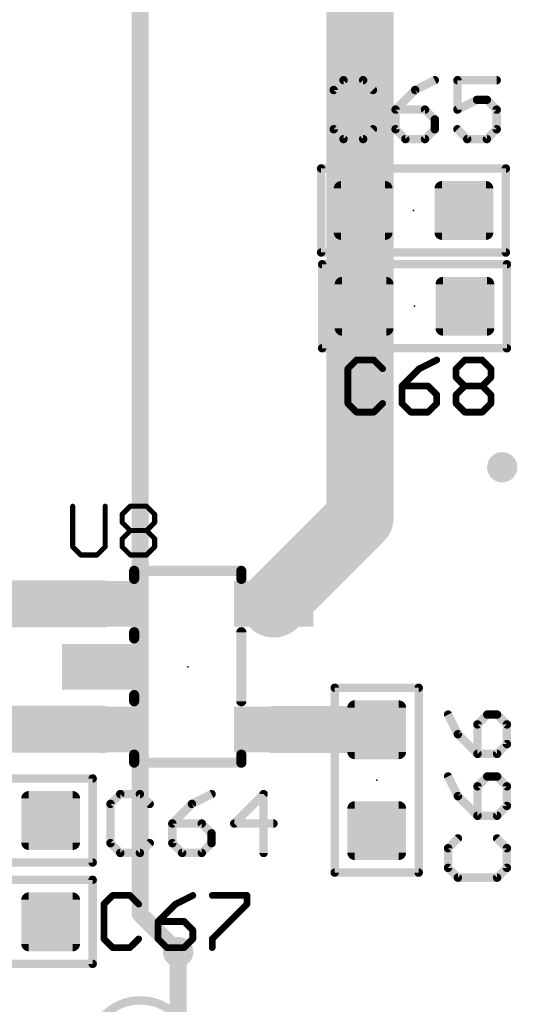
# Model space of a CAD drawing. Extents: x -10 to 150, y -20 to 180.
# Tile 25 of 70: x 73.06 to 80.58, y 43.32 to 58.2. Entities that reach past the tile are written whole.
import ezdxf

# ---------------------------------------------------------------- set-up
doc = ezdxf.new("R2010")
doc.units = 0
for name, color, linetype in [('1', 12, 'CONTINUOUS'), ('16', 132, 'CONTINUOUS'), ('18', 110, 'CONTINUOUS'), ('21', 253, 'CONTINUOUS'), ('23', 53, 'CONTINUOUS'), ('25', 253, 'CONTINUOUS')]:
    doc.layers.add(name, color=color, linetype=linetype)

# ---------------------------------------------------------------- blocks, each defined once
blk = doc.blocks.new('RECT142240X142240R25')
at = {"const_width": 0.1111}
blk.add_lwpolyline([(0.3889, -0.3334), (0.3889, 0.3334, 0.4142), (0.3334, 0.3889), (-0.3334, 0.3889, 0.4142), (-0.3889, 0.3334), (-0.3889, -0.3334, 0.4142), (-0.3334, -0.3889), (0.3334, -0.3889, 0.4142)], format="xyb", close=True, dxfattribs=at)
blk.add_solid([(-0.3588, -0.3588), (0.3588, -0.3588), (-0.3588, 0.3588), (0.3588, 0.3588)])
blk = doc.blocks.new('RECT')
blk.add_solid([(-0.5, -0.5), (0.5, -0.5), (-0.5, 0.5), (0.5, 0.5)])
blk = doc.blocks.new('ROUNDV')
at = {"const_width": 0.5}
blk.add_lwpolyline([(0, -0.25, 1), (0, 0.25, 1), (0, -0.25)], format="xyb", dxfattribs=at)

msp = doc.modelspace()

# ---------------------------------------------------------------- linework, layer by layer
at = {"layer": '1'}
for points, const_width in [([(78.2041, 55.2831), (78.2041, 104.6734)], 1.016), ([(78.2041, 53.8277), (78.2041, 55.2831)], 1.016), ([(78.2422, 55.3212), (78.2041, 55.2831)], 0.7112), ([(78.2498, 55.3212), (78.2422, 55.3212)], 0.7112), ([(78.2041, 50.681), (78.2041, 53.8277)], 1.016), ([(78.1583, 53.9115), (78.0898, 53.8429)], 0.7112), ([(78.2117, 53.9115), (78.1583, 53.9115)], 0.7112), ([(78.2498, 53.8734), (78.2041, 53.8277)], 0.7112), ([(78.2498, 53.8734), (78.2117, 53.9115)], 0.7112), ([(78.265, 53.8734), (78.2498, 53.8734)], 0.7112), ([(78.265, 53.8734), (78.2498, 53.8734)], 0.7112), ([(76.8981, 49.3751), (78.2041, 50.681)], 1.016), ([(74.2979, 49.3751), (72.6618, 49.3751)], 0.7112), ([(72.4205, 47.4802), (74.2928, 47.4802)], 0.7112), ([(74.2928, 47.4802), (74.2979, 47.4751)], 0.7112), ([(76.8981, 47.4751), (78.4656, 47.4751)], 0.7112), ([(78.4555, 47.4726), (78.4631, 47.4726)], 0.7112), ([(78.4631, 47.4726), (78.4656, 47.4751)], 0.7112), ([(78.4656, 47.4751), (78.4708, 47.4802)], 0.7112), ([(75.4532, 44.1122), (75.4532, 43.1902)], 0.254)]:
    msp.add_lwpolyline(points, dxfattribs=dict(at, const_width=const_width))
for points, const_width in [([(78.4581, 55.2831, 1), (77.9501, 55.2831)], 0.508), ([(78.2422, 55.499, 1), (78.2422, 55.1434)], 0.3556), ([(78.3679, 55.1955, 1), (78.1164, 55.4469)], 0.3556), ([(78.2498, 55.1434, 1), (78.2498, 55.499)], 0.3556), ([(77.9501, 55.2831, 1), (78.4581, 55.2831)], 0.508), ([(78.0783, 55.4088, 1), (78.3298, 55.1574)], 0.3556), ([(78.4581, 53.8277, 1), (77.9501, 53.8277)], 0.508), ([(78.1583, 54.0893, 1), (78.1583, 53.7337)], 0.3556), ([(78.2841, 53.7858, 1), (78.0326, 54.0372)], 0.3556), ([(78.3374, 54.0372, 1), (78.086, 53.7858)], 0.3556), ([(78.2498, 54.0512, 1), (78.2498, 53.6956)], 0.3556), ([(78.2498, 54.0512, 1), (78.2498, 53.6956)], 0.3556), ([(78.3755, 53.7477, 1), (78.1241, 53.9991)], 0.3556), ([(78.1241, 53.7477, 1), (78.3755, 53.9991)], 0.3556), ([(78.2117, 53.7337, 1), (78.2117, 54.0893)], 0.3556), ([(78.265, 53.6956, 1), (78.265, 54.0512)], 0.3556), ([(78.265, 53.6956, 1), (78.265, 54.0512)], 0.3556), ([(77.9501, 53.8277, 1), (78.4581, 53.8277)], 0.508), ([(77.964, 53.9686, 1), (78.2155, 53.7172)], 0.3556), ([(78.0783, 53.9534, 1), (78.3298, 53.702)], 0.3556), ([(78.3837, 50.5014, 1), (78.0245, 50.8606)], 0.508), ([(77.9501, 50.681, 1), (78.4581, 50.681)], 0.508), ([(74.2979, 49.1973, 1), (74.2979, 49.5529)], 0.3556), ([(76.7185, 49.5547, 1), (77.0777, 49.1955)], 0.508), ([(74.4185, 47.6059, 1), (74.1671, 47.3545)], 0.3556), ([(74.1722, 47.3494, 1), (74.4236, 47.6008)], 0.3556), ([(74.2928, 47.3024, 1), (74.2928, 47.658)], 0.3556), ([(76.8981, 47.6529, 1), (76.8981, 47.2973)], 0.3556), ([(78.4555, 47.6504, 1), (78.4555, 47.2948)], 0.3556), ([(78.3374, 47.5983, 1), (78.5889, 47.3469)], 0.3556), ([(78.3399, 47.6008, 1), (78.5914, 47.3494)], 0.3556), ([(78.5914, 47.3494, 1), (78.3399, 47.6008)], 0.3556), ([(78.5965, 47.3545, 1), (78.345, 47.6059)], 0.3556), ([(78.4631, 47.2948, 1), (78.4631, 47.6504)], 0.3556), ([(78.4656, 47.2973, 1), (78.4656, 47.6529)], 0.3556), ([(75.5167, 44.1122, 1), (75.3897, 44.1122)], 0.127)]:
    msp.add_lwpolyline(points, format="xyb", dxfattribs=dict(at, const_width=const_width))
at = {"layer": '16', "const_width": 0.254}
for points in [[(74.8792, 71.9836), (74.8792, 44.6862)], [(74.8792, 44.6862), (75.4532, 44.1122)]]:
    msp.add_lwpolyline(points, dxfattribs=at)
at = {"layer": '16', "const_width": 0.127}
for points in [[(74.9241, 44.7311, 1), (74.8343, 44.6413)], [(74.8157, 44.6862, 1), (74.9427, 44.6862)], [(75.4083, 44.0673, 1), (75.4981, 44.1571)]]:
    msp.add_lwpolyline(points, format="xyb", dxfattribs=at)
at = {"layer": '21'}
for points, const_width in [([(77.6465, 55.9562, 1), (77.583, 55.9562)], 0.0635), ([(77.6148, 55.9879, 1), (77.6148, 55.9244)], 0.0635), ([(80.4405, 55.9562, 1), (80.377, 55.9562)], 0.0635), ([(80.4088, 55.9244, 1), (80.4088, 55.9879)], 0.0635), ([(77.583, 54.6862, 1), (77.6465, 54.6862)], 0.0635), ([(77.6148, 54.7179, 1), (77.6148, 54.6544)], 0.0635), ([(80.377, 54.6862, 1), (80.4405, 54.6862)], 0.0635), ([(80.4088, 54.6544, 1), (80.4088, 54.7179)], 0.0635), ([(77.6618, 54.5084, 1), (77.5983, 54.5084)], 0.0635), ([(77.63, 54.5401, 1), (77.63, 54.4766)], 0.0635), ([(80.4558, 54.5084, 1), (80.3923, 54.5084)], 0.0635), ([(80.424, 54.4766, 1), (80.424, 54.5401)], 0.0635), ([(77.63, 53.2701, 1), (77.63, 53.2066)], 0.0635), ([(80.424, 53.2066, 1), (80.424, 53.2701)], 0.0635), ([(77.5983, 53.2384, 1), (77.6618, 53.2384)], 0.0635), ([(80.3923, 53.2384, 1), (80.4558, 53.2384)], 0.0635), ([(74.7876, 49.9132, 1), (74.7876, 49.837)], 0.0762), ([(74.8257, 49.8751, 1), (74.7495, 49.8751)], 0.0762), ([(76.4465, 49.8751, 1), (76.3703, 49.8751)], 0.0762), ([(76.4084, 49.837, 1), (76.4084, 49.9132)], 0.0762), ([(74.7495, 49.7527, 1), (74.8257, 49.7527)], 0.0762), ([(76.3703, 49.7527, 1), (76.4465, 49.7527)], 0.0762), ([(74.8257, 48.9475, 1), (74.7495, 48.9475)], 0.0762), ([(76.4465, 48.9475, 1), (76.3703, 48.9475)], 0.0762), ([(74.7495, 48.8527, 1), (74.8257, 48.8527)], 0.0762), ([(74.8257, 47.9975, 1), (74.7495, 47.9975)], 0.0762), ([(77.8205, 48.1394, 1), (77.8205, 48.0759)], 0.0635), ([(77.8523, 48.1076, 1), (77.7888, 48.1076)], 0.0635), ([(79.1223, 48.1076, 1), (79.0588, 48.1076)], 0.0635), ([(79.0905, 48.0759, 1), (79.0905, 48.1394)], 0.0635), ([(74.7495, 47.9027, 1), (74.8257, 47.9027)], 0.0762), ([(76.3703, 47.9027, 1), (76.4465, 47.9027)], 0.0762), ([(74.8257, 47.0975, 1), (74.7495, 47.0975)], 0.0762), ([(74.7876, 47.0132, 1), (74.7876, 46.937)], 0.0762), ([(76.4465, 47.0975, 1), (76.3703, 47.0975)], 0.0762), ([(76.4084, 46.937, 1), (76.4084, 47.0132)], 0.0762), ([(74.7495, 46.9751, 1), (74.8257, 46.9751)], 0.0762), ([(76.3703, 46.9751, 1), (76.4465, 46.9751)], 0.0762), ([(74.1921, 46.736, 1), (74.1286, 46.736)], 0.0635), ([(74.1604, 46.7043, 1), (74.1604, 46.7678)], 0.0635), ([(74.1286, 45.466, 1), (74.1921, 45.466)], 0.0635), ([(74.1604, 45.4342, 1), (74.1604, 45.4978)], 0.0635), ([(74.1921, 45.2044, 1), (74.1286, 45.2044)], 0.0635), ([(74.1604, 45.1726, 1), (74.1604, 45.2361)], 0.0635), ([(77.8205, 45.3454, 1), (77.8205, 45.2819)], 0.0635), ([(77.7888, 45.3136, 1), (77.8523, 45.3136)], 0.0635), ([(79.0588, 45.3136, 1), (79.1223, 45.3136)], 0.0635), ([(79.0905, 45.2819, 1), (79.0905, 45.3454)], 0.0635), ([(74.1286, 43.9344, 1), (74.1921, 43.9344)], 0.0635), ([(74.1604, 43.9026, 1), (74.1604, 43.9661)], 0.0635), ([(74.8792, 41.8592, 1), (74.8792, 43.3832, 1), (74.8792, 41.8592)], 0.127)]:
    msp.add_lwpolyline(points, format="xyb", dxfattribs=dict(at, const_width=const_width))
for points, const_width in [([(77.6148, 55.9562), (80.4088, 55.9562)], 0.127), ([(77.6148, 54.6862), (77.6148, 55.9562)], 0.127), ([(80.4088, 55.9562), (80.4088, 54.6862)], 0.127), ([(80.4088, 54.6862), (77.6148, 54.6862)], 0.127), ([(77.63, 53.2384), (77.63, 54.5084)], 0.127), ([(77.63, 54.5084), (80.424, 54.5084)], 0.127), ([(80.424, 54.5084), (80.424, 53.2384)], 0.127), ([(80.424, 53.2384), (77.63, 53.2384)], 0.127), ([(74.7876, 49.8751), (76.4084, 49.8751)], 0.1524), ([(74.7876, 49.7527), (74.7876, 49.8751)], 0.1524), ([(76.4084, 49.8751), (76.4084, 49.7527)], 0.1524), ([(74.7876, 48.8527), (74.7876, 48.9475)], 0.1524), ([(76.4084, 48.9475), (76.4084, 47.9027)], 0.1524), ([(74.7876, 47.9027), (74.7876, 47.9975)], 0.1524), ([(77.8205, 45.3136), (77.8205, 48.1076)], 0.127), ([(77.8205, 48.1076), (79.0905, 48.1076)], 0.127), ([(79.0905, 48.1076), (79.0905, 45.3136)], 0.127), ([(74.7876, 46.9751), (74.7876, 47.0975)], 0.1524), ([(76.4084, 46.9751), (74.7876, 46.9751)], 0.1524), ([(76.4084, 47.0975), (76.4084, 46.9751)], 0.1524), ([(71.3664, 46.736), (74.1604, 46.736)], 0.127), ([(74.1604, 46.736), (74.1604, 45.466)], 0.127), ([(74.1604, 45.466), (71.3664, 45.466)], 0.127), ([(71.3664, 45.2044), (74.1604, 45.2044)], 0.127), ([(74.1604, 45.2044), (74.1604, 43.9344)], 0.127), ([(79.0905, 45.3136), (77.8205, 45.3136)], 0.127), ([(74.1604, 43.9344), (71.3664, 43.9344)], 0.127)]:
    msp.add_lwpolyline(points, dxfattribs=dict(at, const_width=const_width))
at = {"layer": '23'}
for p in [(79.0118, 55.3212), (79.027, 53.8734), (75.598, 48.4251), (78.4555, 46.7106)]:
    msp.add_point(p, dxfattribs=at)
at = {"layer": '25'}
for points, const_width in [([(77.9536, 57.2905), (77.8053, 57.1422)], 0.127), ([(78.2502, 57.2905), (77.9536, 57.2905)], 0.127), ([(78.3985, 57.1422), (78.2502, 57.2905)], 0.127), ([(79.334, 57.2905), (79.0374, 57.1422)], 0.127), ([(80.2695, 57.2905), (79.6763, 57.2905)], 0.127), ([(79.6763, 57.2905), (79.6763, 56.8456)], 0.127), ([(77.8053, 57.1422), (77.8053, 56.549)], 0.127), ([(79.0374, 57.1422), (78.7408, 56.8456)], 0.127), ([(79.6763, 56.8456), (79.9729, 56.9939)], 0.127), ([(79.9729, 56.9939), (80.1212, 56.9939)], 0.127), ([(80.1212, 56.9939), (80.2695, 56.8456)], 0.127), ([(78.7408, 56.8456), (78.7408, 56.549)], 0.127), ([(79.1857, 56.8456), (78.7408, 56.8456)], 0.127), ([(79.334, 56.6973), (79.1857, 56.8456)], 0.127), ([(80.2695, 56.8456), (80.2695, 56.549)], 0.127), ([(79.334, 56.549), (79.334, 56.6973)], 0.127), ([(77.8053, 56.549), (77.9536, 56.4007)], 0.127), ([(78.2502, 56.4007), (78.3985, 56.549)], 0.127), ([(78.7408, 56.549), (78.8891, 56.4007)], 0.127), ([(79.1857, 56.4007), (79.334, 56.549)], 0.127), ([(79.8246, 56.4007), (79.6763, 56.549)], 0.127), ([(80.2695, 56.549), (80.1212, 56.4007)], 0.127), ([(77.9536, 56.4007), (78.2502, 56.4007)], 0.127), ([(78.8891, 56.4007), (79.1857, 56.4007)], 0.127), ([(80.1212, 56.4007), (79.8246, 56.4007)], 0.127), ([(78.1504, 53.0613), (78.0191, 52.9299)], 0.1016), ([(78.0191, 52.9299), (78.0191, 52.4045)], 0.1016), ([(78.4131, 53.0613), (78.1504, 53.0613)], 0.1016), ([(78.5445, 52.9299), (78.4131, 53.0613)], 0.1016), ([(79.1004, 52.9299), (78.8377, 52.6672)], 0.1016), ([(79.363, 53.0613), (79.1004, 52.9299)], 0.1016), ([(79.6562, 52.9299), (79.7876, 53.0613)], 0.1016), ([(79.6562, 52.7986), (79.6562, 52.9299)], 0.1016), ([(79.7876, 53.0613), (80.0503, 53.0613)], 0.1016), ([(80.0503, 53.0613), (80.1816, 52.9299)], 0.1016), ([(80.1816, 52.9299), (80.1816, 52.7986)], 0.1016), ([(79.7876, 52.6672), (79.6562, 52.7986)], 0.1016), ([(80.1816, 52.7986), (80.0503, 52.6672)], 0.1016), ([(78.8377, 52.6672), (78.8377, 52.4045)], 0.1016), ([(79.2317, 52.6672), (78.8377, 52.6672)], 0.1016), ([(79.363, 52.5359), (79.2317, 52.6672)], 0.1016), ([(79.6562, 52.5359), (79.7876, 52.6672)], 0.1016), ([(79.7876, 52.6672), (80.0503, 52.6672)], 0.1016), ([(80.0503, 52.6672), (80.1816, 52.5359)], 0.1016), ([(79.363, 52.4045), (79.363, 52.5359)], 0.1016), ([(79.6562, 52.4045), (79.6562, 52.5359)], 0.1016), ([(80.1816, 52.5359), (80.1816, 52.4045)], 0.1016), ([(78.0191, 52.4045), (78.1504, 52.2732)], 0.1016), ([(78.4131, 52.2732), (78.5445, 52.4045)], 0.1016), ([(78.8377, 52.4045), (78.969, 52.2732)], 0.1016), ([(79.2317, 52.2732), (79.363, 52.4045)], 0.1016), ([(79.7876, 52.2732), (79.6562, 52.4045)], 0.1016), ([(80.1816, 52.4045), (80.0503, 52.2732)], 0.1016), ([(78.1504, 52.2732), (78.4131, 52.2732)], 0.1016), ([(78.969, 52.2732), (79.2317, 52.2732)], 0.1016), ([(80.0503, 52.2732), (79.7876, 52.2732)], 0.1016), ([(73.8581, 50.8514), (73.8581, 50.2371)], 0.0762), ([(74.3496, 50.2371), (74.3496, 50.8514)], 0.0762), ([(74.6065, 50.7286), (74.7294, 50.8514)], 0.0762), ([(74.6065, 50.6057), (74.6065, 50.7286)], 0.0762), ([(74.7294, 50.8514), (74.9751, 50.8514)], 0.0762), ([(74.9751, 50.8514), (75.098, 50.7286)], 0.0762), ([(75.098, 50.7286), (75.098, 50.6057)], 0.0762), ([(74.7294, 50.4828), (74.6065, 50.6057)], 0.0762), ([(75.098, 50.6057), (74.9751, 50.4828)], 0.0762), ([(74.6065, 50.3599), (74.7294, 50.4828)], 0.0762), ([(74.7294, 50.4828), (74.9751, 50.4828)], 0.0762), ([(74.9751, 50.4828), (75.098, 50.3599)], 0.0762), ([(74.6065, 50.2371), (74.6065, 50.3599)], 0.0762), ([(75.098, 50.3599), (75.098, 50.2371)], 0.0762), ([(73.8581, 50.2371), (73.981, 50.1142)], 0.0762), ([(73.981, 50.1142), (74.2267, 50.1142)], 0.0762), ([(74.2267, 50.1142), (74.3496, 50.2371)], 0.0762), ([(74.7294, 50.1142), (74.6065, 50.2371)], 0.0762), ([(74.9751, 50.1142), (74.7294, 50.1142)], 0.0762), ([(75.098, 50.2371), (74.9751, 50.1142)], 0.0762), ([(79.5343, 47.7018), (79.6826, 47.4052)], 0.127), ([(80.1274, 47.7018), (79.9791, 47.5535)], 0.127), ([(80.2757, 47.7018), (80.1274, 47.7018)], 0.127), ([(80.424, 47.5535), (80.2757, 47.7018)], 0.127), ([(79.9791, 47.5535), (79.9791, 47.1086)], 0.127), ([(80.424, 47.2569), (80.424, 47.5535)], 0.127), ([(79.6826, 47.4052), (79.9791, 47.1086)], 0.127), ([(80.2757, 47.1086), (80.424, 47.2569)], 0.127), ([(79.9791, 47.1086), (80.2757, 47.1086)], 0.127), ([(79.5343, 46.7662), (79.6826, 46.4697)], 0.127), ([(80.1274, 46.7662), (79.9791, 46.6179)], 0.127), ([(80.2757, 46.7662), (80.1274, 46.7662)], 0.127), ([(80.424, 46.6179), (80.2757, 46.7662)], 0.127), ([(79.9791, 46.6179), (79.9791, 46.1731)], 0.127), ([(80.424, 46.3214), (80.424, 46.6179)], 0.127), ([(74.5779, 46.5005), (74.4296, 46.3522)], 0.127), ([(74.8745, 46.5005), (74.5779, 46.5005)], 0.127), ([(75.0228, 46.3522), (74.8745, 46.5005)], 0.127), ([(75.9583, 46.5005), (75.6617, 46.3522)], 0.127), ([(76.7455, 46.5005), (76.3007, 46.0556)], 0.127), ([(76.7455, 45.6108), (76.7455, 46.5005)], 0.127), ([(79.6826, 46.4697), (79.9791, 46.1731)], 0.127), ([(74.4296, 46.3522), (74.4296, 45.7591)], 0.127), ([(75.6617, 46.3522), (75.3651, 46.0556)], 0.127), ([(80.2757, 46.1731), (80.424, 46.3214)], 0.127), ([(79.9791, 46.1731), (80.2757, 46.1731)], 0.127), ([(75.3651, 46.0556), (75.3651, 45.7591)], 0.127), ([(75.81, 46.0556), (75.3651, 46.0556)], 0.127), ([(75.9583, 45.9074), (75.81, 46.0556)], 0.127), ([(76.3007, 46.0556), (76.8938, 46.0556)], 0.127), ([(75.9583, 45.7591), (75.9583, 45.9074)], 0.127), ([(79.6826, 45.8307), (79.5343, 45.6824)], 0.127), ([(80.424, 45.6824), (80.2757, 45.8307)], 0.127), ([(74.4296, 45.7591), (74.5779, 45.6108)], 0.127), ([(74.8745, 45.6108), (75.0228, 45.7591)], 0.127), ([(75.3651, 45.7591), (75.5134, 45.6108)], 0.127), ([(75.81, 45.6108), (75.9583, 45.7591)], 0.127), ([(79.5343, 45.6824), (79.5343, 45.3858)], 0.127), ([(80.424, 45.3858), (80.424, 45.6824)], 0.127), ([(74.5779, 45.6108), (74.8745, 45.6108)], 0.127), ([(75.5134, 45.6108), (75.81, 45.6108)], 0.127), ([(79.5343, 45.3858), (79.6826, 45.2375)], 0.127), ([(80.2757, 45.2375), (80.424, 45.3858)], 0.127), ([(79.6826, 45.2375), (80.2757, 45.2375)], 0.127), ([(74.4623, 44.9688), (74.331, 44.8375)], 0.1016), ([(74.725, 44.9688), (74.4623, 44.9688)], 0.1016), ([(74.8564, 44.8375), (74.725, 44.9688)], 0.1016), ([(75.675, 44.9688), (75.4123, 44.8375)], 0.1016), ([(75.9682, 44.9688), (76.4935, 44.9688)], 0.1016), ([(76.4935, 44.9688), (76.4935, 44.8375)], 0.1016), ([(74.331, 44.8375), (74.331, 44.3121)], 0.1016), ([(75.4123, 44.8375), (75.1496, 44.5748)], 0.1016), ([(76.4935, 44.8375), (75.9682, 44.3121)], 0.1016), ([(75.1496, 44.5748), (75.1496, 44.3121)], 0.1016), ([(75.5436, 44.5748), (75.1496, 44.5748)], 0.1016), ([(75.675, 44.4435), (75.5436, 44.5748)], 0.1016), ([(74.331, 44.3121), (74.4623, 44.1808)], 0.1016), ([(74.725, 44.1808), (74.8564, 44.3121)], 0.1016), ([(75.1496, 44.3121), (75.2809, 44.1808)], 0.1016), ([(75.5436, 44.1808), (75.675, 44.3121)], 0.1016), ([(75.675, 44.3121), (75.675, 44.4435)], 0.1016), ([(75.9682, 44.3121), (75.9682, 44.1808)], 0.1016), ([(74.4623, 44.1808), (74.725, 44.1808)], 0.1016), ([(75.2809, 44.1808), (75.5436, 44.1808)], 0.1016)]:
    msp.add_lwpolyline(points, dxfattribs=dict(at, const_width=const_width))
for points, const_width in [([(77.9536, 57.3222, 1), (77.9536, 57.2587)], 0.0635), ([(77.976, 57.268, 1), (77.9311, 57.3129)], 0.0635), ([(78.2726, 57.3129, 1), (78.2277, 57.268)], 0.0635), ([(78.2502, 57.2587, 1), (78.2502, 57.3222)], 0.0635), ([(79.3482, 57.2621, 1), (79.3198, 57.3189)], 0.0635), ([(79.6763, 57.3222, 1), (79.6763, 57.2587)], 0.0635), ([(79.7081, 57.2905, 1), (79.6446, 57.2905)], 0.0635), ([(80.2695, 57.2587, 1), (80.2695, 57.3222)], 0.0635), ([(77.837, 57.1422, 1), (77.7735, 57.1422)], 0.0635), ([(77.7828, 57.1646, 1), (77.8277, 57.1197)], 0.0635), ([(78.376, 57.1197, 1), (78.4209, 57.1646)], 0.0635), ([(79.0232, 57.1706, 1), (79.0516, 57.1138)], 0.0635), ([(79.0598, 57.1197, 1), (79.0149, 57.1646)], 0.0635), ([(79.9729, 57.0256, 1), (79.9729, 56.9621)], 0.0635), ([(79.9871, 56.9655, 1), (79.9587, 57.0223)], 0.0635), ([(80.1436, 57.0163, 1), (80.0987, 56.9714)], 0.0635), ([(80.1212, 56.9621, 1), (80.1212, 57.0256)], 0.0635), ([(78.7408, 56.8773, 1), (78.7408, 56.8138)], 0.0635), ([(78.7183, 56.868, 1), (78.7633, 56.8231)], 0.0635), ([(78.7726, 56.8456, 1), (78.7091, 56.8456)], 0.0635), ([(79.2081, 56.868, 1), (79.1632, 56.8231)], 0.0635), ([(79.1857, 56.8138, 1), (79.1857, 56.8773)], 0.0635), ([(79.6621, 56.874, 1), (79.6905, 56.8172)], 0.0635), ([(79.6446, 56.8456, 1), (79.7081, 56.8456)], 0.0635), ([(80.3012, 56.8456, 1), (80.2377, 56.8456)], 0.0635), ([(80.247, 56.8231, 1), (80.2919, 56.868)], 0.0635), ([(79.3657, 56.6973, 1), (79.3022, 56.6973)], 0.0635), ([(79.3115, 56.6748, 1), (79.3564, 56.7197)], 0.0635), ([(77.7735, 56.549, 1), (77.837, 56.549)], 0.0635), ([(77.8277, 56.5714, 1), (77.7828, 56.5265)], 0.0635), ([(78.4209, 56.5265, 1), (78.376, 56.5714)], 0.0635), ([(78.7633, 56.5714, 1), (78.7183, 56.5265)], 0.0635), ([(78.7091, 56.549, 1), (78.7726, 56.549)], 0.0635), ([(79.3022, 56.549, 1), (79.3657, 56.549)], 0.0635), ([(79.3564, 56.5265, 1), (79.3115, 56.5714)], 0.0635), ([(79.6988, 56.5714, 1), (79.6539, 56.5265)], 0.0635), ([(80.2377, 56.549, 1), (80.3012, 56.549)], 0.0635), ([(80.2919, 56.5265, 1), (80.247, 56.5714)], 0.0635), ([(77.9536, 56.4324, 1), (77.9536, 56.3689)], 0.0635), ([(77.9311, 56.3782, 1), (77.976, 56.4231)], 0.0635), ([(78.2277, 56.4231, 1), (78.2726, 56.3782)], 0.0635), ([(78.2502, 56.3689, 1), (78.2502, 56.4324)], 0.0635), ([(78.8891, 56.4324, 1), (78.8891, 56.3689)], 0.0635), ([(78.8666, 56.3782, 1), (78.9115, 56.4231)], 0.0635), ([(79.1632, 56.4231, 1), (79.2081, 56.3782)], 0.0635), ([(79.1857, 56.3689, 1), (79.1857, 56.4324)], 0.0635), ([(79.8246, 56.4324, 1), (79.8246, 56.3689)], 0.0635), ([(79.8022, 56.3782, 1), (79.8471, 56.4231)], 0.0635), ([(80.0987, 56.4231, 1), (80.1436, 56.3782)], 0.0635), ([(80.1212, 56.3689, 1), (80.1212, 56.4324)], 0.0635), ([(78.0445, 52.9299, 1), (77.9937, 52.9299)], 0.0508), ([(78.1504, 53.0867, 1), (78.1504, 53.0359)], 0.0508), ([(78.1684, 53.0433, 1), (78.1325, 53.0792)], 0.0508), ([(78.4311, 53.0792, 1), (78.3952, 53.0433)], 0.0508), ([(78.4131, 53.0359, 1), (78.4131, 53.0867)], 0.0508), ([(79.1183, 52.912, 1), (79.0824, 52.9479)], 0.0508), ([(79.3744, 53.0386, 1), (79.3517, 53.084)], 0.0508), ([(79.6816, 52.9299, 1), (79.6308, 52.9299)], 0.0508), ([(79.7876, 53.0867, 1), (79.7876, 53.0359)], 0.0508), ([(79.8055, 53.0433, 1), (79.7696, 53.0792)], 0.0508), ([(80.0682, 53.0792, 1), (80.0323, 53.0433)], 0.0508), ([(80.0503, 53.0359, 1), (80.0503, 53.0867)], 0.0508), ([(80.207, 52.9299, 1), (80.1562, 52.9299)], 0.0508), ([(78.0011, 52.9479, 1), (78.037, 52.912)], 0.0508), ([(78.5265, 52.912, 1), (78.5624, 52.9479)], 0.0508), ([(79.089, 52.9526, 1), (79.1117, 52.9072)], 0.0508), ([(79.6383, 52.9479, 1), (79.6742, 52.912)], 0.0508), ([(79.6742, 52.8165, 1), (79.6383, 52.7806)], 0.0508), ([(80.1637, 52.912, 1), (80.1996, 52.9479)], 0.0508), ([(80.1996, 52.7806, 1), (80.1637, 52.8165)], 0.0508), ([(78.8631, 52.6672, 1), (78.8123, 52.6672)], 0.0508), ([(78.8377, 52.6926, 1), (78.8377, 52.6418)], 0.0508), ([(78.8197, 52.6852, 1), (78.8556, 52.6493)], 0.0508), ([(79.2497, 52.6852, 1), (79.2137, 52.6493)], 0.0508), ([(79.2317, 52.6418, 1), (79.2317, 52.6926)], 0.0508), ([(79.6308, 52.7986, 1), (79.6816, 52.7986)], 0.0508), ([(79.7876, 52.6926, 1), (79.7876, 52.6418)], 0.0508), ([(79.8055, 52.6493, 1), (79.7696, 52.6852)], 0.0508), ([(79.7696, 52.6493, 1), (79.8055, 52.6852)], 0.0508), ([(80.0682, 52.6852, 1), (80.0323, 52.6493)], 0.0508), ([(80.0323, 52.6852, 1), (80.0682, 52.6493)], 0.0508), ([(80.0503, 52.6418, 1), (80.0503, 52.6926)], 0.0508), ([(80.1562, 52.7986, 1), (80.207, 52.7986)], 0.0508), ([(79.3884, 52.5359, 1), (79.3376, 52.5359)], 0.0508), ([(79.3451, 52.5179, 1), (79.381, 52.5538)], 0.0508), ([(79.6816, 52.5359, 1), (79.6308, 52.5359)], 0.0508), ([(79.6383, 52.5538, 1), (79.6742, 52.5179)], 0.0508), ([(80.207, 52.5359, 1), (80.1562, 52.5359)], 0.0508), ([(80.1637, 52.5179, 1), (80.1996, 52.5538)], 0.0508), ([(78.037, 52.4225, 1), (78.0011, 52.3866)], 0.0508), ([(77.9937, 52.4045, 1), (78.0445, 52.4045)], 0.0508), ([(78.5624, 52.3866, 1), (78.5265, 52.4225)], 0.0508), ([(78.8556, 52.4225, 1), (78.8197, 52.3866)], 0.0508), ([(78.8123, 52.4045, 1), (78.8631, 52.4045)], 0.0508), ([(79.3376, 52.4045, 1), (79.3884, 52.4045)], 0.0508), ([(79.381, 52.3866, 1), (79.3451, 52.4225)], 0.0508), ([(79.6308, 52.4045, 1), (79.6816, 52.4045)], 0.0508), ([(79.6742, 52.4225, 1), (79.6383, 52.3866)], 0.0508), ([(80.1562, 52.4045, 1), (80.207, 52.4045)], 0.0508), ([(80.1996, 52.3866, 1), (80.1637, 52.4225)], 0.0508), ([(78.1504, 52.2986, 1), (78.1504, 52.2478)], 0.0508), ([(78.1325, 52.2552, 1), (78.1684, 52.2912)], 0.0508), ([(78.3952, 52.2912, 1), (78.4311, 52.2552)], 0.0508), ([(78.4131, 52.2478, 1), (78.4131, 52.2986)], 0.0508), ([(78.969, 52.2986, 1), (78.969, 52.2478)], 0.0508), ([(78.951, 52.2552, 1), (78.987, 52.2912)], 0.0508), ([(79.2137, 52.2912, 1), (79.2497, 52.2552)], 0.0508), ([(79.2317, 52.2478, 1), (79.2317, 52.2986)], 0.0508), ([(79.7876, 52.2986, 1), (79.7876, 52.2478)], 0.0508), ([(79.7696, 52.2552, 1), (79.8055, 52.2912)], 0.0508), ([(80.0323, 52.2912, 1), (80.0682, 52.2552)], 0.0508), ([(80.0503, 52.2478, 1), (80.0503, 52.2986)], 0.0508), ([(73.8772, 50.8514, 1), (73.8391, 50.8514)], 0.0381), ([(74.3687, 50.8514, 1), (74.3306, 50.8514)], 0.0381), ([(74.6256, 50.7286, 1), (74.5875, 50.7286)], 0.0381), ([(74.5931, 50.742, 1), (74.62, 50.7151)], 0.0381), ([(74.7294, 50.8705, 1), (74.7294, 50.8324)], 0.0381), ([(74.7429, 50.838, 1), (74.7159, 50.8649)], 0.0381), ([(74.9886, 50.8649, 1), (74.9617, 50.838)], 0.0381), ([(74.9751, 50.8324, 1), (74.9751, 50.8705)], 0.0381), ([(75.1171, 50.7286, 1), (75.079, 50.7286)], 0.0381), ([(75.0845, 50.7151, 1), (75.1115, 50.742)], 0.0381), ([(74.62, 50.6192, 1), (74.5931, 50.5922)], 0.0381), ([(74.5875, 50.6057, 1), (74.6256, 50.6057)], 0.0381), ([(75.079, 50.6057, 1), (75.1171, 50.6057)], 0.0381), ([(75.1115, 50.5922, 1), (75.0845, 50.6192)], 0.0381), ([(74.7294, 50.5019, 1), (74.7294, 50.4638)], 0.0381), ([(74.7429, 50.4693, 1), (74.7159, 50.4963)], 0.0381), ([(74.7159, 50.4693, 1), (74.7429, 50.4963)], 0.0381), ([(74.9886, 50.4963, 1), (74.9617, 50.4693)], 0.0381), ([(74.9617, 50.4963, 1), (74.9886, 50.4693)], 0.0381), ([(74.9751, 50.4638, 1), (74.9751, 50.5019)], 0.0381), ([(74.6256, 50.3599, 1), (74.5875, 50.3599)], 0.0381), ([(74.5931, 50.3734, 1), (74.62, 50.3465)], 0.0381), ([(75.1171, 50.3599, 1), (75.079, 50.3599)], 0.0381), ([(75.0845, 50.3465, 1), (75.1115, 50.3734)], 0.0381), ([(73.8716, 50.2505, 1), (73.8446, 50.2236)], 0.0381), ([(73.8391, 50.2371, 1), (73.8772, 50.2371)], 0.0381), ([(73.981, 50.1333, 1), (73.981, 50.0952)], 0.0381), ([(74.2267, 50.0952, 1), (74.2267, 50.1333)], 0.0381), ([(74.3306, 50.2371, 1), (74.3687, 50.2371)], 0.0381), ([(74.3631, 50.2236, 1), (74.3361, 50.2505)], 0.0381), ([(74.62, 50.2505, 1), (74.5931, 50.2236)], 0.0381), ([(74.5875, 50.2371, 1), (74.6256, 50.2371)], 0.0381), ([(74.7294, 50.1333, 1), (74.7294, 50.0952)], 0.0381), ([(74.9751, 50.0952, 1), (74.9751, 50.1333)], 0.0381), ([(75.079, 50.2371, 1), (75.1171, 50.2371)], 0.0381), ([(75.1115, 50.2236, 1), (75.0845, 50.2505)], 0.0381), ([(73.9675, 50.1007, 1), (73.9945, 50.1277)], 0.0381), ([(74.2133, 50.1277, 1), (74.2402, 50.1007)], 0.0381), ([(74.7159, 50.1007, 1), (74.7429, 50.1277)], 0.0381), ([(74.9617, 50.1277, 1), (74.9886, 50.1007)], 0.0381), ([(79.5627, 47.716, 1), (79.5059, 47.6876)], 0.0635), ([(80.1274, 47.7335, 1), (80.1274, 47.67)], 0.0635), ([(80.1499, 47.6793, 1), (80.105, 47.7242)], 0.0635), ([(80.2982, 47.7242, 1), (80.2533, 47.6793)], 0.0635), ([(80.2757, 47.67, 1), (80.2757, 47.7335)], 0.0635), ([(80.0109, 47.5535, 1), (79.9474, 47.5535)], 0.0635), ([(79.9567, 47.5759, 1), (80.0016, 47.531)], 0.0635), ([(80.4558, 47.5535, 1), (80.3923, 47.5535)], 0.0635), ([(80.4016, 47.531, 1), (80.4465, 47.5759)], 0.0635), ([(79.705, 47.4276, 1), (79.6601, 47.3827)], 0.0635), ([(79.6542, 47.391, 1), (79.711, 47.4194)], 0.0635), ([(80.3923, 47.2569, 1), (80.4558, 47.2569)], 0.0635), ([(80.4465, 47.2344, 1), (80.4016, 47.2793)], 0.0635), ([(79.9791, 47.1403, 1), (79.9791, 47.0768)], 0.0635), ([(79.9474, 47.1086, 1), (80.0109, 47.1086)], 0.0635), ([(79.9567, 47.0861, 1), (80.0016, 47.131)], 0.0635), ([(80.2533, 47.131, 1), (80.2982, 47.0861)], 0.0635), ([(80.2757, 47.0768, 1), (80.2757, 47.1403)], 0.0635), ([(79.5627, 46.7804, 1), (79.5059, 46.752)], 0.0635), ([(80.1274, 46.798, 1), (80.1274, 46.7345)], 0.0635), ([(80.1499, 46.7438, 1), (80.105, 46.7887)], 0.0635), ([(80.2982, 46.7887, 1), (80.2533, 46.7438)], 0.0635), ([(80.2757, 46.7345, 1), (80.2757, 46.798)], 0.0635), ([(80.0109, 46.6179, 1), (79.9474, 46.6179)], 0.0635), ([(79.9567, 46.6404, 1), (80.0016, 46.5955)], 0.0635), ([(80.4558, 46.6179, 1), (80.3923, 46.6179)], 0.0635), ([(80.4016, 46.5955, 1), (80.4465, 46.6404)], 0.0635), ([(74.5779, 46.5323, 1), (74.5779, 46.4688)], 0.0635), ([(74.6004, 46.4781, 1), (74.5555, 46.523)], 0.0635), ([(74.8969, 46.523, 1), (74.852, 46.4781)], 0.0635), ([(74.8745, 46.4688, 1), (74.8745, 46.5323)], 0.0635), ([(75.9725, 46.4721, 1), (75.9441, 46.5289)], 0.0635), ([(76.7773, 46.5005, 1), (76.7138, 46.5005)], 0.0635), ([(76.768, 46.4781, 1), (76.7231, 46.523)], 0.0635), ([(79.705, 46.4921, 1), (79.6601, 46.4472)], 0.0635), ([(79.6542, 46.4555, 1), (79.711, 46.4838)], 0.0635), ([(74.4614, 46.3522, 1), (74.3979, 46.3522)], 0.0635), ([(74.4072, 46.3747, 1), (74.4521, 46.3298)], 0.0635), ([(75.0003, 46.3298, 1), (75.0452, 46.3747)], 0.0635), ([(75.6475, 46.3806, 1), (75.6759, 46.3238)], 0.0635), ([(75.6842, 46.3298, 1), (75.6393, 46.3747)], 0.0635), ([(80.3923, 46.3214, 1), (80.4558, 46.3214)], 0.0635), ([(80.4465, 46.2989, 1), (80.4016, 46.3438)], 0.0635), ([(79.9791, 46.2048, 1), (79.9791, 46.1413)], 0.0635), ([(79.9474, 46.1731, 1), (80.0109, 46.1731)], 0.0635), ([(79.9567, 46.1506, 1), (80.0016, 46.1955)], 0.0635), ([(80.2533, 46.1955, 1), (80.2982, 46.1506)], 0.0635), ([(80.2757, 46.1413, 1), (80.2757, 46.2048)], 0.0635), ([(75.3651, 46.0874, 1), (75.3651, 46.0239)], 0.0635), ([(75.3969, 46.0556, 1), (75.3334, 46.0556)], 0.0635), ([(75.3427, 46.0781, 1), (75.3876, 46.0332)], 0.0635), ([(75.8325, 46.0781, 1), (75.7876, 46.0332)], 0.0635), ([(75.81, 46.0239, 1), (75.81, 46.0874)], 0.0635), ([(76.3007, 46.0874, 1), (76.3007, 46.0239)], 0.0635), ([(76.2782, 46.0781, 1), (76.3231, 46.0332)], 0.0635), ([(76.8938, 46.0239, 1), (76.8938, 46.0874)], 0.0635), ([(75.9901, 45.9074, 1), (75.9266, 45.9074)], 0.0635), ([(75.9359, 45.8849, 1), (75.9808, 45.9298)], 0.0635), ([(79.705, 45.8083, 1), (79.6601, 45.8532)], 0.0635), ([(80.2982, 45.8532, 1), (80.2533, 45.8083)], 0.0635), ([(74.4521, 45.7815, 1), (74.4072, 45.7366)], 0.0635), ([(74.3979, 45.7591, 1), (74.4614, 45.7591)], 0.0635), ([(75.0452, 45.7366, 1), (75.0003, 45.7815)], 0.0635), ([(75.3334, 45.7591, 1), (75.3969, 45.7591)], 0.0635), ([(75.3876, 45.7815, 1), (75.3427, 45.7366)], 0.0635), ([(75.9266, 45.7591, 1), (75.9901, 45.7591)], 0.0635), ([(75.9808, 45.7366, 1), (75.9359, 45.7815)], 0.0635), ([(79.566, 45.6824, 1), (79.5025, 45.6824)], 0.0635), ([(79.5118, 45.7049, 1), (79.5567, 45.66)], 0.0635), ([(80.4558, 45.6824, 1), (80.3923, 45.6824)], 0.0635), ([(80.4016, 45.66, 1), (80.4465, 45.7049)], 0.0635), ([(74.5779, 45.6425, 1), (74.5779, 45.579)], 0.0635), ([(74.5555, 45.5883, 1), (74.6004, 45.6332)], 0.0635), ([(74.852, 45.6332, 1), (74.8969, 45.5883)], 0.0635), ([(74.8745, 45.579, 1), (74.8745, 45.6425)], 0.0635), ([(75.5134, 45.6425, 1), (75.5134, 45.579)], 0.0635), ([(75.491, 45.5883, 1), (75.5359, 45.6332)], 0.0635), ([(75.7876, 45.6332, 1), (75.8325, 45.5883)], 0.0635), ([(75.81, 45.579, 1), (75.81, 45.6425)], 0.0635), ([(76.7138, 45.6108, 1), (76.7773, 45.6108)], 0.0635), ([(79.5025, 45.3858, 1), (79.566, 45.3858)], 0.0635), ([(79.5567, 45.4083, 1), (79.5118, 45.3634)], 0.0635), ([(80.3923, 45.3858, 1), (80.4558, 45.3858)], 0.0635), ([(80.4465, 45.3634, 1), (80.4016, 45.4083)], 0.0635), ([(79.6826, 45.2693, 1), (79.6826, 45.2058)], 0.0635), ([(79.6601, 45.2151, 1), (79.705, 45.26)], 0.0635), ([(80.2533, 45.26, 1), (80.2982, 45.2151)], 0.0635), ([(80.2757, 45.2058, 1), (80.2757, 45.2693)], 0.0635), ([(74.4623, 44.9942, 1), (74.4623, 44.9434)], 0.0508), ([(74.4803, 44.9509, 1), (74.4444, 44.9868)], 0.0508), ([(74.743, 44.9868, 1), (74.7071, 44.9509)], 0.0508), ([(74.725, 44.9434, 1), (74.725, 44.9942)], 0.0508), ([(75.6863, 44.9461, 1), (75.6636, 44.9916)], 0.0508), ([(75.9682, 44.9942, 1), (75.9682, 44.9434)], 0.0508), ([(76.5189, 44.9688, 1), (76.4681, 44.9688)], 0.0508), ([(76.4935, 44.9434, 1), (76.4935, 44.9942)], 0.0508), ([(74.3564, 44.8375, 1), (74.3056, 44.8375)], 0.0508), ([(74.313, 44.8554, 1), (74.349, 44.8195)], 0.0508), ([(74.8384, 44.8195, 1), (74.8743, 44.8554)], 0.0508), ([(75.4009, 44.8602, 1), (75.4236, 44.8148)], 0.0508), ([(75.4302, 44.8195, 1), (75.3943, 44.8554)], 0.0508), ([(76.4681, 44.8375, 1), (76.5189, 44.8375)], 0.0508), ([(76.5115, 44.8195, 1), (76.4756, 44.8554)], 0.0508), ([(75.1316, 44.5928, 1), (75.1675, 44.5568)], 0.0508), ([(75.175, 44.5748, 1), (75.1242, 44.5748)], 0.0508), ([(75.1496, 44.6002, 1), (75.1496, 44.5494)], 0.0508), ([(75.5616, 44.5928, 1), (75.5257, 44.5568)], 0.0508), ([(75.5436, 44.5494, 1), (75.5436, 44.6002)], 0.0508), ([(74.349, 44.3301, 1), (74.313, 44.2941)], 0.0508), ([(74.8743, 44.2941, 1), (74.8384, 44.3301)], 0.0508), ([(75.1675, 44.3301, 1), (75.1316, 44.2941)], 0.0508), ([(75.7004, 44.4435, 1), (75.6496, 44.4435)], 0.0508), ([(75.657, 44.4255, 1), (75.6929, 44.4614)], 0.0508), ([(75.6929, 44.2941, 1), (75.657, 44.3301)], 0.0508), ([(75.9502, 44.3301, 1), (75.9861, 44.2941)], 0.0508), ([(75.9936, 44.3121, 1), (75.9428, 44.3121)], 0.0508), ([(74.3056, 44.3121, 1), (74.3564, 44.3121)], 0.0508), ([(74.4623, 44.2062, 1), (74.4623, 44.1554)], 0.0508), ([(74.4444, 44.1628, 1), (74.4803, 44.1987)], 0.0508), ([(74.7071, 44.1987, 1), (74.743, 44.1628)], 0.0508), ([(74.725, 44.1554, 1), (74.725, 44.2062)], 0.0508), ([(75.1242, 44.3121, 1), (75.175, 44.3121)], 0.0508), ([(75.2809, 44.2062, 1), (75.2809, 44.1554)], 0.0508), ([(75.263, 44.1628, 1), (75.2989, 44.1987)], 0.0508), ([(75.5257, 44.1987, 1), (75.5616, 44.1628)], 0.0508), ([(75.5436, 44.1554, 1), (75.5436, 44.2062)], 0.0508), ([(75.6496, 44.3121, 1), (75.7004, 44.3121)], 0.0508), ([(75.9428, 44.1808, 1), (75.9936, 44.1808)], 0.0508)]:
    msp.add_lwpolyline(points, format="xyb", dxfattribs=dict(at, const_width=const_width))

# ---------------------------------------------------------------- block references
at = {"layer": '1'}
for p in [(78.2498, 55.3212), (79.7738, 55.3212), (73.5254, 44.5694)]:
    msp.add_blockref('RECT142240X142240R25', p, dxfattribs=at)
for p, rotation in [((78.265, 53.8734), 180), ((79.789, 53.8734), 180), ((78.4555, 47.4726), 270), ((73.5254, 46.101), 180), ((78.4555, 45.9486), 270)]:
    msp.add_blockref('RECT142240X142240R25', p, dxfattribs=dict(at, rotation=rotation))
at = {"layer": '1', "xscale": 0.69, "yscale": 1.2, "rotation": 270}
for p in [(74.2979, 49.3751), (76.8981, 49.3751), (74.2979, 48.4251), (74.2979, 47.4751), (76.8981, 47.4751)]:
    msp.add_blockref('RECT', p, dxfattribs=at)
at = {"layer": '18', "xscale": 0.4572, "yscale": 0.4572}
for p in [(80.3529, 51.4401), (80.3529, 51.4401), (75.4532, 44.1122), (75.4532, 44.1122)]:
    msp.add_blockref('ROUNDV', p, dxfattribs=at)

doc.saveas('drawing.dxf')
